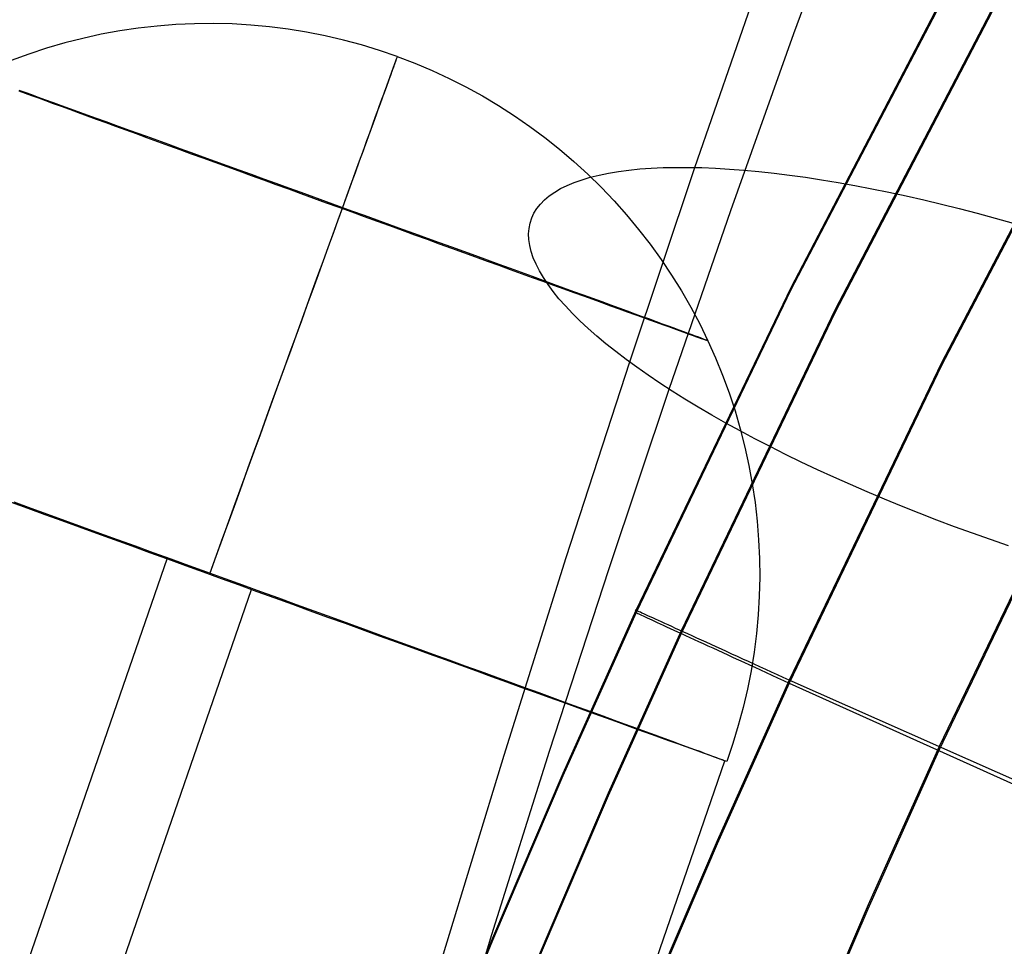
# Model space of a CAD drawing. Header units: millimetres. Extents: x 119 to 175.9, y -203.1 to -153.8.
# Tile 75 of 256: x 127.9 to 129.7, y -172.6 to -171. Entities that reach past the tile are written whole.
import ezdxf

# ---------------------------------------------------------------- set-up
doc = ezdxf.new("R2010")
doc.units = ezdxf.units.MM
doc.header["$MEASUREMENT"] = 0
doc.layers.add('Layer 01', color=5, linetype='Continuous', true_color=0x0000ff)

msp = doc.modelspace()

# ---------------------------------------------------------------- linework, layer by layer
at = {"layer": 'Layer 01'}
for p, q in [((129.3336, -171.0021, 29.5779), (129.4488, -170.6887, 29.4625)), ((129.6243, -170.8895, 34.8853), (129.3279, -171.4568, 34.886)), ((129.1566, -171.2419, 31.122), (129.2756, -170.8976, 31.0115)), ((129.6244, -170.8935, 31.6892), (129.328, -171.4607, 31.6899)), ((129.7022, -170.9316, 35.1489), (129.4072, -171.4961, 35.1496)), ((129.7022, -170.9362, 31.4257), (129.4073, -171.5008, 31.4264)), ((128.1612, -170.9928, 33.775), (128.128, -170.9977, 33.7751)), ((128.1946, -170.989, 33.775), (128.1612, -170.9928, 33.775)), ((128.2281, -170.9864, 33.775), (128.1946, -170.989, 33.775)), ((128.2616, -170.9849, 33.775), (128.2281, -170.9864, 33.775)), ((128.2952, -170.9846, 33.775), (128.2616, -170.9849, 33.775)), ((128.3288, -170.9853, 33.775), (128.2952, -170.9846, 33.775)), ((128.3623, -170.9873, 33.775), (128.3288, -170.9853, 33.775)), ((128.3958, -170.9904, 33.7749), (128.3623, -170.9873, 33.775)), ((128.4291, -170.9946, 33.7749), (128.3958, -170.9904, 33.7749)), ((128.4622, -171, 33.7749), (128.4291, -170.9946, 33.7749)), ((128.0621, -171.011, 33.7751), (128.0296, -171.0193, 33.7751)), ((128.0949, -171.0038, 33.7751), (128.0621, -171.011, 33.7751)), ((128.128, -170.9977, 33.7751), (128.0949, -171.0038, 33.7751)), ((128.4952, -171.0065, 33.7749), (128.4622, -171, 33.7749)), ((128.5279, -171.0141, 33.7749), (128.4952, -171.0065, 33.7749)), ((129.2208, -171.3187, 29.6868), (129.3336, -171.0021, 29.5779)), ((127.9973, -171.0287, 33.7752), (127.9654, -171.0392, 33.7752)), ((128.0296, -171.0193, 33.7751), (127.9973, -171.0287, 33.7752)), ((128.5603, -171.0228, 33.7749), (128.5279, -171.0141, 33.7749)), ((128.5925, -171.0326, 33.7749), (128.5603, -171.0228, 33.7749)), ((127.9654, -171.0392, 33.7752), (127.9339, -171.0507, 33.7752)), ((128.6242, -171.0435, 33.7749), (128.5925, -171.0326, 33.7749)), ((128.6224, -171.0485, 33.6743), (128.621, -171.0523, 33.641)), ((128.6225, -171.0483, 33.8755), (128.6211, -171.052, 33.9089)), ((128.6234, -171.0458, 33.7078), (128.6224, -171.0485, 33.6743)), ((128.6235, -171.0456, 33.842), (128.6225, -171.0483, 33.8755)), ((128.624, -171.0441, 33.7413), (128.6234, -171.0458, 33.7078)), ((128.624, -171.044, 33.8085), (128.6235, -171.0456, 33.842)), ((128.6242, -171.0435, 33.7749), (128.624, -171.0441, 33.7413)), ((128.6242, -171.0435, 33.7749), (128.624, -171.044, 33.8085)), ((128.6242, -171.0435, 33.7749), (128.6556, -171.0555, 33.7749)), ((129.8889, -171.0331, 35.2547), (129.5974, -171.5911, 35.2554)), ((129.8889, -171.0381, 31.3205), (129.5974, -171.5962, 31.3213)), ((128.6171, -171.0631, 33.5748), (128.6146, -171.0701, 33.542)), ((128.6173, -171.0627, 33.9751), (128.6148, -171.0696, 34.0078)), ((128.6193, -171.0572, 33.6078), (128.6171, -171.0631, 33.5748)), ((128.6194, -171.0568, 33.9421), (128.6173, -171.0627, 33.9751)), ((128.621, -171.0523, 33.641), (128.6193, -171.0572, 33.6078)), ((128.6211, -171.052, 33.9089), (128.6194, -171.0568, 33.9421)), ((128.6556, -171.0555, 33.7749), (128.6865, -171.0686, 33.7749)), ((128.6117, -171.0781, 33.5096), (128.6084, -171.0872, 33.4774)), ((128.6119, -171.0775, 34.0403), (128.6086, -171.0865, 34.0725)), ((128.6146, -171.0701, 33.542), (128.6117, -171.0781, 33.5096)), ((128.6148, -171.0696, 34.0078), (128.6119, -171.0775, 34.0403)), ((128.6865, -171.0686, 33.7749), (128.717, -171.0827, 33.7749)), ((128.717, -171.0827, 33.7749), (128.747, -171.0978, 33.7749)), ((128.6047, -171.0973, 33.4456), (128.6007, -171.1084, 33.4141)), ((128.605, -171.0966, 34.1044), (128.601, -171.1076, 34.1359)), ((128.6084, -171.0872, 33.4774), (128.6047, -171.0973, 33.4456)), ((128.6086, -171.0865, 34.0725), (128.605, -171.0966, 34.1044)), ((128.747, -171.0978, 33.7749), (128.7764, -171.114, 33.7749)), ((127.9477, -171.1049, 33.4504), (127.9586, -171.1089, 33.4292)), ((127.9589, -171.1081, 34.1213), (127.9479, -171.1042, 34.1001)), ((127.9586, -171.1089, 33.4292), (127.9702, -171.1132, 33.4085)), ((127.9705, -171.1123, 34.142), (127.9589, -171.1081, 34.1213)), ((127.9702, -171.1132, 33.4085), (127.9825, -171.1176, 33.3882)), ((127.9828, -171.1168, 34.1623), (127.9705, -171.1123, 34.142)), ((127.9825, -171.1176, 33.3882), (127.9955, -171.1224, 33.3684)), ((127.9958, -171.1214, 34.1821), (127.9828, -171.1168, 34.1623)), ((128.6007, -171.1084, 33.4141), (128.5963, -171.1205, 33.3831)), ((128.601, -171.1076, 34.1359), (128.5966, -171.1196, 34.1669)), ((128.7764, -171.114, 33.7749), (128.8053, -171.1312, 33.7749)), ((127.9955, -171.1224, 33.3684), (128.0091, -171.1273, 33.349)), ((128.0094, -171.1264, 34.2015), (127.9958, -171.1214, 34.1821)), ((128.0091, -171.1273, 33.349), (128.0233, -171.1325, 33.3302)), ((128.0236, -171.1315, 34.2203), (128.0094, -171.1264, 34.2015)), ((128.0233, -171.1325, 33.3302), (128.0381, -171.1379, 33.3119)), ((128.0385, -171.1369, 34.2386), (128.0236, -171.1315, 34.2203)), ((128.5915, -171.1336, 33.3526), (128.5864, -171.1477, 33.3225)), ((128.5919, -171.1327, 34.1975), (128.5868, -171.1467, 34.2276)), ((128.5963, -171.1205, 33.3831), (128.5915, -171.1336, 33.3526)), ((128.5966, -171.1196, 34.1669), (128.5919, -171.1327, 34.1975)), ((128.8053, -171.1312, 33.7749), (128.8336, -171.1493, 33.7749)), ((128.0381, -171.1379, 33.3119), (128.0535, -171.1435, 33.2942)), ((128.0539, -171.1424, 34.2563), (128.0385, -171.1369, 34.2386)), ((128.0535, -171.1435, 33.2942), (128.0695, -171.1493, 33.2771)), ((128.0699, -171.1482, 34.2734), (128.0539, -171.1424, 34.2563)), ((128.0695, -171.1493, 33.2771), (128.086, -171.1554, 33.2605)), ((128.0864, -171.1542, 34.29), (128.0699, -171.1482, 34.2734)), ((128.1035, -171.1604, 34.3059), (128.0864, -171.1542, 34.29)), ((128.5864, -171.1477, 33.3225), (128.5809, -171.1628, 33.293)), ((128.5868, -171.1467, 34.2276), (128.5813, -171.1617, 34.2572)), ((128.8336, -171.1493, 33.7749), (128.8612, -171.1684, 33.775)), ((128.086, -171.1554, 33.2605), (128.103, -171.1616, 33.2446)), ((128.103, -171.1616, 33.2446), (128.1206, -171.168, 33.2293)), ((128.121, -171.1667, 34.3212), (128.1035, -171.1604, 34.3059)), ((128.1206, -171.168, 33.2293), (128.1386, -171.1745, 33.2147)), ((128.1391, -171.1733, 34.3358), (128.121, -171.1667, 34.3212)), ((128.5809, -171.1628, 33.293), (128.5752, -171.1787, 33.264)), ((128.5813, -171.1617, 34.2572), (128.5756, -171.1776, 34.2862)), ((128.8612, -171.1684, 33.775), (128.8882, -171.1884, 33.775)), ((128.1386, -171.1745, 33.2147), (128.1572, -171.1813, 33.2007)), ((128.1576, -171.18, 34.3498), (128.1391, -171.1733, 34.3358)), ((128.1572, -171.1813, 33.2007), (128.1761, -171.1882, 33.1875)), ((128.1766, -171.1868, 34.363), (128.1576, -171.18, 34.3498)), ((128.1761, -171.1882, 33.1875), (128.1955, -171.1952, 33.1749)), ((128.196, -171.1939, 34.3756), (128.1766, -171.1868, 34.363)), ((128.5752, -171.1787, 33.264), (128.569, -171.1956, 33.2356)), ((128.5756, -171.1776, 34.2862), (128.5695, -171.1944, 34.3146)), ((128.8882, -171.1884, 33.775), (128.9145, -171.2093, 33.775)), ((128.1955, -171.1952, 33.1749), (128.2153, -171.2024, 33.1631)), ((128.2158, -171.201, 34.3874), (128.196, -171.1939, 34.3756)), ((128.2153, -171.2024, 33.1631), (128.2354, -171.2097, 33.152)), ((128.2359, -171.2083, 34.3985), (128.2158, -171.201, 34.3874)), ((128.569, -171.1956, 33.2356), (128.5626, -171.2134, 33.2079)), ((128.5695, -171.1944, 34.3146), (128.563, -171.2121, 34.3424)), ((128.2354, -171.2097, 33.152), (128.2559, -171.2172, 33.1417)), ((128.2565, -171.2158, 34.4089), (128.2359, -171.2083, 34.3985)), ((128.2559, -171.2172, 33.1417), (128.2768, -171.2248, 33.1321)), ((128.2773, -171.2233, 34.4184), (128.2565, -171.2158, 34.4089)), ((128.2984, -171.231, 34.4272), (128.2773, -171.2233, 34.4184)), ((128.5626, -171.2134, 33.2079), (128.5558, -171.2321, 33.1808)), ((128.563, -171.2121, 34.3424), (128.5563, -171.2308, 34.3695)), ((128.9145, -171.2093, 33.775), (128.94, -171.2311, 33.775)), ((128.2768, -171.2248, 33.1321), (128.2979, -171.2324, 33.1233)), ((128.2979, -171.2324, 33.1233), (128.3193, -171.2402, 33.1153)), ((128.3198, -171.2387, 34.4353), (128.2984, -171.231, 34.4272)), ((128.3193, -171.2402, 33.1153), (128.341, -171.2481, 33.108)), ((128.3415, -171.2466, 34.4425), (128.3198, -171.2387, 34.4353)), ((128.5558, -171.2321, 33.1808), (128.5487, -171.2516, 33.1544)), ((128.5563, -171.2308, 34.3695), (128.5492, -171.2502, 34.3959)), ((128.94, -171.2311, 33.775), (128.9648, -171.2538, 33.775)), ((129.0402, -171.5892, 31.2254), (129.1566, -171.2419, 31.122)), ((129.0784, -171.2432, 31.0317), (129.0997, -171.2422, 31.0584)), ((129.0997, -171.2422, 31.0584), (129.1219, -171.2417, 31.0843)), ((129.1219, -171.2417, 31.0843), (129.1448, -171.2417, 31.1096)), ((129.1448, -171.2417, 31.1096), (129.1686, -171.2422, 31.1341)), ((129.1686, -171.2422, 31.1341), (129.1931, -171.2432, 31.1579)), ((128.341, -171.2481, 33.108), (128.3628, -171.256, 33.1016)), ((128.3634, -171.2545, 34.4489), (128.3415, -171.2466, 34.4425)), ((128.3628, -171.256, 33.1016), (128.3849, -171.2641, 33.096)), ((128.3855, -171.2625, 34.4545), (128.3634, -171.2545, 34.4489)), ((128.5487, -171.2516, 33.1544), (128.5413, -171.272, 33.1287)), ((128.5492, -171.2502, 34.3959), (128.5418, -171.2705, 34.4217)), ((128.9546, -171.2637, 30.8289), (128.9694, -171.2594, 30.8594)), ((128.9648, -171.2538, 33.775), (128.9888, -171.2773, 33.775)), ((128.9694, -171.2594, 30.8594), (128.9852, -171.2554, 30.8894)), ((128.9852, -171.2554, 30.8894), (129.002, -171.252, 30.919)), ((129.002, -171.252, 30.919), (129.0197, -171.2491, 30.948)), ((129.0197, -171.2491, 30.948), (129.0384, -171.2466, 30.9765)), ((129.0384, -171.2466, 30.9765), (129.0579, -171.2446, 31.0044)), ((129.0579, -171.2446, 31.0044), (129.0784, -171.2432, 31.0317)), ((129.1931, -171.2432, 31.1579), (129.2183, -171.2447, 31.1808)), ((129.2183, -171.2447, 31.1808), (129.2442, -171.2466, 31.203)), ((129.2442, -171.2466, 31.203), (129.2708, -171.2491, 31.2243)), ((129.2708, -171.2491, 31.2243), (129.298, -171.2521, 31.2447)), ((129.298, -171.2521, 31.2447), (129.3258, -171.2555, 31.2642)), ((129.3258, -171.2555, 31.2642), (129.3542, -171.2594, 31.2827)), ((129.3542, -171.2594, 31.2827), (129.3831, -171.2638, 31.3004)), ((128.3849, -171.2641, 33.096), (128.4071, -171.2721, 33.0912)), ((128.4077, -171.2706, 34.4593), (128.3855, -171.2625, 34.4545)), ((128.4071, -171.2721, 33.0912), (128.4295, -171.2803, 33.0873)), ((128.4301, -171.2787, 34.4633), (128.4077, -171.2706, 34.4593)), ((128.5413, -171.272, 33.1287), (128.5336, -171.2932, 33.1038)), ((128.5418, -171.2705, 34.4217), (128.5342, -171.2917, 34.4466)), ((128.9164, -171.2797, 30.7353), (128.9281, -171.2739, 30.7669)), ((128.9281, -171.2739, 30.7669), (128.9408, -171.2686, 30.7981)), ((128.9408, -171.2686, 30.7981), (128.9546, -171.2637, 30.8289)), ((128.9888, -171.2773, 33.775), (129.012, -171.3016, 33.775)), ((129.3831, -171.2638, 31.3004), (129.4125, -171.2687, 31.317)), ((129.4125, -171.2687, 31.317), (129.4424, -171.274, 31.3327)), ((129.4424, -171.274, 31.3327), (129.4727, -171.2798, 31.3474)), ((128.4295, -171.2803, 33.0873), (128.452, -171.2884, 33.0841)), ((128.4526, -171.2869, 34.4664), (128.4301, -171.2787, 34.4633)), ((128.452, -171.2884, 33.0841), (128.4746, -171.2966, 33.0818)), ((128.4752, -171.2951, 34.4687), (128.4526, -171.2869, 34.4664)), ((128.4979, -171.3033, 34.4702), (128.4752, -171.2951, 34.4687)), ((128.5336, -171.2932, 33.1038), (128.5256, -171.3152, 33.0797)), ((128.5342, -171.2917, 34.4466), (128.5262, -171.3136, 34.4708)), ((128.8876, -171.2996, 30.6391), (128.8961, -171.2925, 30.6714)), ((128.8961, -171.2925, 30.6714), (128.9057, -171.2859, 30.7035)), ((128.9057, -171.2859, 30.7035), (128.9164, -171.2797, 30.7353)), ((129.4727, -171.2798, 31.3474), (129.5034, -171.286, 31.361)), ((129.5034, -171.286, 31.361), (129.5344, -171.2926, 31.3736)), ((129.5344, -171.2926, 31.3736), (129.5657, -171.2997, 31.3851)), ((128.4746, -171.2966, 33.0818), (128.4973, -171.3049, 33.0804)), ((128.4973, -171.3049, 33.0804), (128.52, -171.3131, 33.0797)), ((128.5205, -171.3115, 34.4708), (128.4979, -171.3033, 34.4702)), ((128.5432, -171.3198, 34.4706), (128.5205, -171.3115, 34.4708)), ((128.8739, -171.3151, 30.574), (128.8802, -171.3072, 30.6066)), ((128.8802, -171.3072, 30.6066), (128.8876, -171.2996, 30.6391)), ((129.012, -171.3016, 33.775), (129.0343, -171.3267, 33.7751)), ((129.5657, -171.2997, 31.3851), (129.5974, -171.3073, 31.3956)), ((129.5974, -171.3073, 31.3956), (129.6292, -171.3152, 31.405)), ((128.5256, -171.3152, 33.0797), (128.5174, -171.3379, 33.0564)), ((128.5262, -171.3136, 34.4708), (128.518, -171.3363, 34.4942)), ((128.52, -171.3131, 33.0797), (128.5427, -171.3213, 33.0799)), ((128.5427, -171.3213, 33.0799), (128.5653, -171.3296, 33.081)), ((128.5659, -171.328, 34.4695), (128.5432, -171.3198, 34.4706)), ((128.5653, -171.3296, 33.081), (128.588, -171.3378, 33.0829)), ((128.5885, -171.3362, 34.4676), (128.5659, -171.328, 34.4695)), ((128.8646, -171.3322, 30.5086), (128.8687, -171.3234, 30.5413)), ((128.8687, -171.3234, 30.5413), (128.8739, -171.3151, 30.574)), ((129.0343, -171.3267, 33.7751), (129.0558, -171.3525, 33.7751)), ((129.1103, -171.6382, 29.7893), (129.2208, -171.3187, 29.6868)), ((129.6292, -171.3152, 31.405), (129.6613, -171.3236, 31.4133)), ((129.6613, -171.3236, 31.4133), (129.6935, -171.3323, 31.4205)), ((128.5174, -171.3379, 33.0564), (128.5089, -171.3613, 33.0339)), ((128.518, -171.3363, 34.4942), (128.5095, -171.3597, 34.5167)), ((128.588, -171.3378, 33.0829), (128.6105, -171.3459, 33.0856)), ((128.6111, -171.3444, 34.4649), (128.5885, -171.3362, 34.4676)), ((128.6105, -171.3459, 33.0856), (128.633, -171.3541, 33.0891)), ((128.6335, -171.3525, 34.4614), (128.6111, -171.3444, 34.4649)), ((128.8598, -171.3508, 30.443), (128.8616, -171.3413, 30.4758)), ((128.8616, -171.3413, 30.4758), (128.8646, -171.3322, 30.5086)), ((129.6935, -171.3323, 31.4205), (129.7258, -171.3414, 31.4265)), ((128.5089, -171.3613, 33.0339), (128.5001, -171.3855, 33.0123)), ((128.5095, -171.3597, 34.5167), (128.5007, -171.3838, 34.5384)), ((128.633, -171.3541, 33.0891), (128.6553, -171.3622, 33.0935)), ((128.6558, -171.3606, 34.457), (128.6335, -171.3525, 34.4614)), ((128.6553, -171.3622, 33.0935), (128.6775, -171.3702, 33.0987)), ((128.678, -171.3687, 34.4518), (128.6558, -171.3606, 34.457)), ((128.8591, -171.3607, 30.4104), (128.8598, -171.3508, 30.443)), ((128.8595, -171.3709, 30.3778), (128.8591, -171.3607, 30.4104)), ((129.0558, -171.3525, 33.7751), (129.0764, -171.3791, 33.7751)), ((128.6775, -171.3702, 33.0987), (128.6994, -171.3782, 33.1047)), ((128.7, -171.3767, 34.4458), (128.678, -171.3687, 34.4518)), ((128.6994, -171.3782, 33.1047), (128.7212, -171.3861, 33.1115)), ((128.7218, -171.3846, 34.439), (128.7, -171.3767, 34.4458)), ((128.8611, -171.3814, 30.3454), (128.8595, -171.3709, 30.3778)), ((128.8637, -171.3923, 30.3131), (128.8611, -171.3814, 30.3454)), ((129.0764, -171.3791, 33.7751), (129.096, -171.4063, 33.7751)), ((128.5001, -171.3855, 33.0123), (128.4911, -171.4104, 32.9916)), ((128.5007, -171.3838, 34.5384), (128.4917, -171.4086, 34.5592)), ((128.7212, -171.3861, 33.1115), (128.7427, -171.3939, 33.1192)), ((128.7433, -171.3924, 34.4313), (128.7218, -171.3846, 34.439)), ((128.7427, -171.3939, 33.1192), (128.764, -171.4016, 33.1276)), ((128.7646, -171.4001, 34.4229), (128.7433, -171.3924, 34.4313)), ((128.7855, -171.4078, 34.4137), (128.7646, -171.4001, 34.4229)), ((128.8675, -171.4035, 30.2811), (128.8637, -171.3923, 30.3131)), ((128.4911, -171.4104, 32.9916), (128.4818, -171.4359, 32.9718)), ((128.4917, -171.4086, 34.5592), (128.4825, -171.434, 34.579)), ((128.764, -171.4016, 33.1276), (128.785, -171.4092, 33.1368)), ((128.785, -171.4092, 33.1368), (128.8057, -171.4167, 33.1467)), ((128.8062, -171.4153, 34.4038), (128.7855, -171.4078, 34.4137)), ((128.8057, -171.4167, 33.1467), (128.826, -171.4241, 33.1574)), ((128.8265, -171.4227, 34.3931), (128.8062, -171.4153, 34.4038)), ((128.8724, -171.415, 30.2493), (128.8675, -171.4035, 30.2811)), ((128.8784, -171.4268, 30.2178), (128.8724, -171.415, 30.2493)), ((129.096, -171.4063, 33.7751), (129.1147, -171.4342, 33.7752)), ((128.4818, -171.4359, 32.9718), (128.4723, -171.462, 32.9529)), ((128.4825, -171.434, 34.579), (128.473, -171.4601, 34.598)), ((128.826, -171.4241, 33.1574), (128.846, -171.4313, 33.1689)), ((128.8465, -171.4299, 34.3816), (128.8265, -171.4227, 34.3931)), ((128.846, -171.4313, 33.1689), (128.8656, -171.4384, 33.1811)), ((128.8661, -171.4371, 34.3694), (128.8465, -171.4299, 34.3816)), ((128.8855, -171.4388, 30.1867), (128.8784, -171.4268, 30.2178)), ((129.1147, -171.4342, 33.7752), (129.1325, -171.4627, 33.7752)), ((128.8656, -171.4384, 33.1811), (128.8848, -171.4454, 33.194)), ((128.8853, -171.444, 34.3565), (128.8661, -171.4371, 34.3694)), ((128.8848, -171.4454, 33.194), (128.9035, -171.4521, 33.2076)), ((128.904, -171.4509, 34.3429), (128.8853, -171.444, 34.3565)), ((128.8938, -171.4512, 30.1559), (128.8855, -171.4388, 30.1867)), ((128.9031, -171.4637, 30.1255), (128.8938, -171.4512, 30.1559)), ((128.9035, -171.4521, 33.2076), (128.9218, -171.4588, 33.2219)), ((128.9223, -171.4575, 34.3286), (128.904, -171.4509, 34.3429)), ((128.4723, -171.462, 32.9529), (128.4627, -171.4887, 32.935)), ((128.473, -171.4601, 34.598), (128.4633, -171.4868, 34.6159)), ((128.9134, -171.4765, 30.0956), (128.9031, -171.4637, 30.1255)), ((128.9218, -171.4588, 33.2219), (128.9397, -171.4652, 33.2369)), ((128.9401, -171.464, 34.3136), (128.9223, -171.4575, 34.3286)), ((128.9397, -171.4652, 33.2369), (128.957, -171.4715, 33.2525)), ((128.9574, -171.4703, 34.298), (128.9401, -171.464, 34.3136)), ((128.9742, -171.4764, 34.2818), (128.9574, -171.4703, 34.298)), ((129.3279, -171.4568, 34.886), (129.0511, -172.0338, 34.8867)), ((129.328, -171.4607, 31.6899), (129.0512, -172.0377, 31.6906)), ((129.1325, -171.4627, 33.7752), (129.1492, -171.4918, 33.7752)), ((128.4627, -171.4887, 32.935), (128.4528, -171.516, 32.9181)), ((128.4633, -171.4868, 34.6159), (128.4535, -171.514, 34.6329)), ((128.9249, -171.4895, 30.0662), (128.9134, -171.4765, 30.0956)), ((128.957, -171.4715, 33.2525), (128.9738, -171.4776, 33.2687)), ((128.9738, -171.4776, 33.2687), (128.9901, -171.4834, 33.2856)), ((128.9905, -171.4823, 34.2649), (128.9742, -171.4764, 34.2818)), ((128.9901, -171.4834, 33.2856), (129.0058, -171.4891, 33.303)), ((129.0061, -171.488, 34.2475), (128.9905, -171.4823, 34.2649)), ((129.0213, -171.4935, 34.2295), (129.0061, -171.488, 34.2475)), ((128.9373, -171.5027, 30.0373), (128.9249, -171.4895, 30.0662)), ((128.9509, -171.5161, 30.0089), (128.9373, -171.5027, 30.0373)), ((129.0058, -171.4891, 33.303), (129.0209, -171.4946, 33.321)), ((129.0209, -171.4946, 33.321), (129.0354, -171.4998, 33.3396)), ((129.0358, -171.4988, 34.2109), (129.0213, -171.4935, 34.2295)), ((129.0354, -171.4998, 33.3396), (129.0493, -171.5049, 33.3587)), ((129.0497, -171.5039, 34.1919), (129.0358, -171.4988, 34.2109)), ((129.0493, -171.5049, 33.3587), (129.0626, -171.5096, 33.3782)), ((129.0629, -171.5087, 34.1723), (129.0497, -171.5039, 34.1919)), ((129.4072, -171.4961, 35.1496), (129.1317, -172.0703, 35.1503)), ((129.4073, -171.5008, 31.4264), (129.1318, -172.075, 31.4271)), ((129.1492, -171.4918, 33.7752), (129.165, -171.5215, 33.7752)), ((128.4528, -171.516, 32.9181), (128.4427, -171.5438, 32.9022)), ((128.4535, -171.514, 34.6329), (128.4434, -171.5418, 34.6489)), ((128.9654, -171.5296, 29.9811), (128.9509, -171.5161, 30.0089)), ((129.0626, -171.5096, 33.3782), (129.0752, -171.5142, 33.3983)), ((129.0756, -171.5134, 34.1522), (129.0629, -171.5087, 34.1723)), ((129.0752, -171.5142, 33.3983), (129.0872, -171.5185, 33.4188)), ((129.0875, -171.5177, 34.1317), (129.0756, -171.5134, 34.1522)), ((129.0872, -171.5185, 33.4188), (129.0985, -171.5226, 33.4398)), ((129.0988, -171.5218, 34.1108), (129.0875, -171.5177, 34.1317)), ((129.0985, -171.5226, 33.4398), (129.1091, -171.5264, 33.4611)), ((129.1094, -171.5257, 34.0894), (129.0988, -171.5218, 34.1108)), ((129.165, -171.5215, 33.7752), (129.1798, -171.5517, 33.7753)), ((128.9809, -171.5433, 29.954), (128.9654, -171.5296, 29.9811)), ((129.1091, -171.5264, 33.4611), (129.119, -171.53, 33.4828)), ((129.1193, -171.5293, 34.0677), (129.1094, -171.5257, 34.0894)), ((129.119, -171.53, 33.4828), (129.1282, -171.5333, 33.5049)), ((129.1285, -171.5327, 34.0456), (129.1193, -171.5293, 34.0677)), ((129.1282, -171.5333, 33.5049), (129.1367, -171.5363, 33.5273)), ((129.1369, -171.5358, 34.0232), (129.1285, -171.5327, 34.0456)), ((129.1367, -171.5363, 33.5273), (129.1444, -171.5391, 33.55)), ((129.1446, -171.5386, 34.0005), (129.1369, -171.5358, 34.0232)), ((129.1444, -171.5391, 33.55), (129.1514, -171.5416, 33.573)), ((129.1516, -171.5412, 33.9775), (129.1446, -171.5386, 34.0005)), ((129.1514, -171.5416, 33.573), (129.1576, -171.5439, 33.5962)), ((129.1578, -171.5435, 33.9543), (129.1516, -171.5412, 33.9775)), ((128.4427, -171.5438, 32.9022), (128.4324, -171.5721, 32.8873)), ((128.4434, -171.5418, 34.6489), (128.4331, -171.5701, 34.6639)), ((128.9974, -171.5571, 29.9275), (128.9809, -171.5433, 29.954)), ((129.0149, -171.571, 29.9017), (128.9974, -171.5571, 29.9275)), ((129.1576, -171.5439, 33.5962), (129.1631, -171.5458, 33.6196)), ((129.1632, -171.5455, 33.9309), (129.1578, -171.5435, 33.9543)), ((129.1631, -171.5458, 33.6196), (129.1678, -171.5475, 33.6433)), ((129.1679, -171.5472, 33.9073), (129.1632, -171.5455, 33.9309)), ((129.1678, -171.5475, 33.6433), (129.1717, -171.5489, 33.667)), ((129.1718, -171.5486, 33.8835), (129.1679, -171.5472, 33.9073)), ((129.1717, -171.5489, 33.667), (129.1749, -171.55, 33.691)), ((129.175, -171.5498, 33.8596), (129.1718, -171.5486, 33.8835)), ((129.1749, -171.55, 33.691), (129.1773, -171.5508, 33.715)), ((129.1773, -171.5507, 33.8355), (129.175, -171.5498, 33.8596)), ((129.1789, -171.5513, 33.8115), (129.1773, -171.5507, 33.8355)), ((129.1773, -171.5508, 33.715), (129.1788, -171.5514, 33.7391)), ((129.1788, -171.5514, 33.7391), (129.1796, -171.5516, 33.7632)), ((129.1797, -171.5516, 33.7873), (129.1789, -171.5513, 33.8115)), ((129.1796, -171.5516, 33.7632), (129.1797, -171.5516, 33.7873)), ((129.1798, -171.5517, 33.7753), (129.1935, -171.5823, 33.7753)), ((128.4324, -171.5721, 32.8873), (128.422, -171.6008, 32.8734)), ((128.4331, -171.5701, 34.6639), (128.4227, -171.5988, 34.6778)), ((129.0333, -171.5851, 29.8766), (129.0149, -171.571, 29.9017)), ((128.9264, -171.9394, 31.3218), (129.0402, -171.5892, 31.2254)), ((129.0527, -171.5992, 29.8522), (129.0333, -171.5851, 29.8766)), ((129.1935, -171.5823, 33.7753), (129.2061, -171.6134, 33.7753)), ((129.5974, -171.5911, 35.2554), (129.3251, -172.1587, 35.2562)), ((128.422, -171.6008, 32.8734), (128.4114, -171.63, 32.8606)), ((128.4227, -171.5988, 34.6778), (128.4121, -171.6279, 34.6907)), ((129.0729, -171.6133, 29.8286), (129.0527, -171.5992, 29.8522)), ((129.5974, -171.5962, 31.3213), (129.3251, -172.1638, 31.322)), ((128.4121, -171.6279, 34.6907), (128.4014, -171.6575, 34.7026)), ((129.094, -171.6276, 29.8059), (129.0729, -171.6133, 29.8286)), ((129.1159, -171.6418, 29.7839), (129.094, -171.6276, 29.8059)), ((129.2061, -171.6134, 33.7753), (129.2177, -171.645, 33.7753)), ((128.4114, -171.63, 32.8606), (128.4006, -171.6596, 32.8488)), ((129.0023, -171.9606, 29.8853), (129.1103, -171.6382, 29.7893)), ((129.1387, -171.6561, 29.7628), (129.1159, -171.6418, 29.7839)), ((129.2177, -171.645, 33.7753), (129.2282, -171.6769, 33.7754)), ((128.4006, -171.6596, 32.8488), (128.3898, -171.6895, 32.8382)), ((128.4014, -171.6575, 34.7026), (128.3905, -171.6874, 34.7133)), ((129.1622, -171.6703, 29.7426), (129.1387, -171.6561, 29.7628)), ((129.1865, -171.6846, 29.7233), (129.1622, -171.6703, 29.7426)), ((129.2282, -171.6769, 33.7754), (129.2376, -171.7091, 33.7754)), ((128.3898, -171.6895, 32.8382), (128.3788, -171.7198, 32.8286)), ((128.3905, -171.6874, 34.7133), (128.3796, -171.7176, 34.723)), ((129.2115, -171.6988, 29.705), (129.1865, -171.6846, 29.7233)), ((129.2373, -171.7129, 29.6876), (129.2115, -171.6988, 29.705)), ((128.3796, -171.7176, 34.723), (128.3685, -171.7482, 34.7315)), ((129.2637, -171.727, 29.6711), (129.2373, -171.7129, 29.6876)), ((129.2376, -171.7091, 33.7754), (129.2459, -171.7417, 33.7754)), ((128.3788, -171.7198, 32.8286), (128.3677, -171.7503, 32.8201)), ((129.2908, -171.741, 29.6557), (129.2637, -171.727, 29.6711)), ((129.8603, -171.7268, 31.3214), (129.5923, -172.2853, 31.3221)), ((129.8614, -171.719, 35.2558), (129.5933, -172.2774, 35.2565)), ((128.3677, -171.7503, 32.8201), (128.3565, -171.7812, 32.8128)), ((128.3685, -171.7482, 34.7315), (128.3573, -171.779, 34.7389)), ((129.2459, -171.7417, 33.7754), (129.253, -171.7745, 33.7755)), ((129.3184, -171.7549, 29.6413), (129.2908, -171.741, 29.6557)), ((129.3466, -171.7686, 29.6279), (129.3184, -171.7549, 29.6413)), ((129.3754, -171.7822, 29.6155), (129.3466, -171.7686, 29.6279)), ((128.3565, -171.7812, 32.8128), (128.3453, -171.8122, 32.8065)), ((128.3573, -171.779, 34.7389), (128.3461, -171.81, 34.7452)), ((129.253, -171.7745, 33.7755), (129.2591, -171.8075, 33.7755)), ((129.4047, -171.7957, 29.6042), (129.3754, -171.7822, 29.6155)), ((129.4344, -171.809, 29.594), (129.4047, -171.7957, 29.6042)), ((128.3453, -171.8122, 32.8065), (128.3339, -171.8434, 32.8014)), ((128.3461, -171.81, 34.7452), (128.3347, -171.8412, 34.7504)), ((129.2591, -171.8075, 33.7755), (129.264, -171.8407, 33.7756)), ((129.4646, -171.8221, 29.5849), (129.4344, -171.809, 29.594)), ((129.4952, -171.835, 29.5768), (129.4646, -171.8221, 29.5849)), ((127.9645, -171.8517, 32.8547), (127.9347, -171.8409, 32.8672)), ((127.9387, -171.84, 34.6864), (127.9687, -171.8509, 34.6988)), ((129.264, -171.8407, 33.7756), (129.2678, -171.8741, 33.7756)), ((129.5261, -171.8476, 29.5699), (129.4952, -171.835, 29.5768)), ((127.9947, -171.8627, 32.8433), (127.9645, -171.8517, 32.8547)), ((127.9687, -171.8509, 34.6988), (127.999, -171.8619, 34.7101)), ((128.3339, -171.8434, 32.8014), (128.3226, -171.8747, 32.7975)), ((128.3347, -171.8412, 34.7504), (128.3234, -171.8725, 34.7545)), ((129.5574, -171.8601, 29.5641), (129.5261, -171.8476, 29.5699)), ((128.0252, -171.8738, 32.8331), (127.9947, -171.8627, 32.8433)), ((127.999, -171.8619, 34.7101), (128.0297, -171.873, 34.7203)), ((128.0561, -171.885, 32.8239), (128.0252, -171.8738, 32.8331)), ((128.0297, -171.873, 34.7203), (128.0608, -171.8843, 34.7293)), ((128.3226, -171.8747, 32.7975), (128.3111, -171.9062, 32.7947)), ((128.3234, -171.8725, 34.7545), (128.3119, -171.904, 34.7574)), ((129.2678, -171.8741, 33.7756), (129.2704, -171.9076, 33.7756)), ((129.589, -171.8723, 29.5594), (129.5574, -171.8601, 29.5641)), ((129.6208, -171.8842, 29.5558), (129.589, -171.8723, 29.5594)), ((128.0873, -171.8963, 32.816), (128.0561, -171.885, 32.8239)), ((128.0608, -171.8843, 34.7293), (128.092, -171.8956, 34.7372)), ((129.6528, -171.8958, 29.5534), (129.6208, -171.8842, 29.5558)), ((128.1187, -171.9077, 32.8091), (128.0873, -171.8963, 32.816)), ((128.092, -171.8956, 34.7372), (128.1236, -171.907, 34.7439)), ((128.1502, -171.9192, 32.8035), (128.1187, -171.9077, 32.8091)), ((128.1236, -171.907, 34.7439), (128.1553, -171.9185, 34.7494)), ((128.3111, -171.9062, 32.7947), (128.2997, -171.9377, 32.793)), ((128.3119, -171.904, 34.7574), (128.3005, -171.9355, 34.7591)), ((129.2704, -171.9076, 33.7756), (129.2719, -171.9412, 33.7757)), ((129.6849, -171.9072, 29.5521), (129.6528, -171.8958, 29.5534)), ((129.7172, -171.9182, 29.552), (129.6849, -171.9072, 29.5521)), ((128.182, -171.9307, 32.799), (128.1502, -171.9192, 32.8035)), ((128.1553, -171.9185, 34.7494), (128.1872, -171.9301, 34.7538)), ((127.8452, -173.0047, 34.7578), (128.2136, -171.9397, 34.7565)), ((128.2139, -171.9423, 32.7956), (128.182, -171.9307, 32.799)), ((128.1872, -171.9301, 34.7538), (128.2192, -171.9417, 34.7569)), ((128.2459, -171.9539, 32.7935), (128.2139, -171.9423, 32.7956)), ((128.2192, -171.9417, 34.7569), (128.2513, -171.9534, 34.7589)), ((128.2997, -171.9377, 32.793), (128.2882, -171.9693, 32.7924)), ((128.3005, -171.9355, 34.7591), (128.289, -171.9671, 34.7598)), ((128.8154, -172.2924, 31.4111), (128.9264, -171.9394, 31.3218)), ((129.2719, -171.9412, 33.7757), (129.2723, -171.9747, 33.7757)), ((128.2779, -171.9656, 32.7925), (128.2459, -171.9539, 32.7935)), ((128.2513, -171.9534, 34.7589), (128.2834, -171.965, 34.7597)), ((128.8967, -172.2857, 29.9748), (129.0023, -171.9606, 29.8853)), ((128.31, -171.9772, 32.7927), (128.2779, -171.9656, 32.7925)), ((128.2834, -171.965, 34.7597), (128.3156, -171.9767, 34.7593)), ((128.342, -171.9888, 32.7941), (128.31, -171.9772, 32.7927)), ((128.3156, -171.9767, 34.7593), (128.3477, -171.9884, 34.7578)), ((129.2723, -171.9747, 33.7757), (129.2715, -172.0083, 33.7757)), ((127.9967, -173.0572, 32.7971), (128.3637, -171.9967, 32.7957)), ((128.3739, -172.0004, 32.7967), (128.342, -171.9888, 32.7941)), ((128.3477, -171.9884, 34.7578), (128.3798, -172, 34.755)), ((128.4058, -172.012, 32.8004), (128.3739, -172.0004, 32.7967)), ((128.3798, -172, 34.755), (128.4117, -172.0116, 34.7511)), ((128.4375, -172.0235, 32.8053), (128.4058, -172.012, 32.8004)), ((128.4117, -172.0116, 34.7511), (128.4435, -172.0231, 34.7459)), ((129.2715, -172.0083, 33.7757), (129.2695, -172.0419, 33.7758)), ((128.469, -172.0349, 32.8114), (128.4375, -172.0235, 32.8053)), ((128.4435, -172.0231, 34.7459), (128.4751, -172.0346, 34.7396)), ((128.4751, -172.0346, 34.7396), (128.5064, -172.046, 34.7322)), ((129.0511, -172.0338, 34.8867), (128.9202, -172.3256, 34.8871)), ((129.0498, -172.0331, 34.9337), (129.0496, -172.033, 34.922)), ((129.0496, -172.033, 34.922), (129.0497, -172.0331, 34.9102)), ((129.0497, -172.0331, 34.9102), (129.0503, -172.0333, 34.8985)), ((129.0504, -172.0334, 34.9455), (129.0498, -172.0331, 34.9337)), ((129.0503, -172.0333, 34.8985), (129.0511, -172.0338, 34.8867)), ((129.0514, -172.0338, 34.9572), (129.0504, -172.0334, 34.9455)), ((129.0511, -172.0338, 34.8867), (129.0512, -172.0377, 31.6906)), ((129.0527, -172.0344, 34.9689), (129.0514, -172.0338, 34.9572)), ((129.0545, -172.0352, 34.9805), (129.0527, -172.0344, 34.9689)), ((128.5003, -172.0463, 32.8187), (128.469, -172.0349, 32.8114)), ((128.5314, -172.0575, 32.8271), (128.5003, -172.0463, 32.8187)), ((128.5064, -172.046, 34.7322), (128.5376, -172.0573, 34.7236)), ((129.0512, -172.0377, 31.6906), (128.9203, -172.3295, 31.691)), ((129.0498, -172.0371, 31.6677), (129.0497, -172.037, 31.6562)), ((129.0497, -172.037, 31.6562), (129.0498, -172.0371, 31.6447)), ((129.0504, -172.0373, 31.6792), (129.0498, -172.0371, 31.6677)), ((129.0498, -172.0371, 31.6447), (129.0504, -172.0374, 31.6332)), ((129.0512, -172.0377, 31.6906), (129.0504, -172.0373, 31.6792)), ((129.0504, -172.0374, 31.6332), (129.0513, -172.0378, 31.6217)), ((129.0513, -172.0378, 31.6217), (129.0525, -172.0384, 31.6103)), ((129.0525, -172.0384, 31.6103), (129.0542, -172.0391, 31.5989)), ((129.0542, -172.0391, 31.5989), (129.0561, -172.0401, 31.5876)), ((129.0565, -172.0361, 34.992), (129.0545, -172.0352, 34.9805)), ((129.0561, -172.0401, 31.5876), (129.0584, -172.0411, 31.5764)), ((129.059, -172.0372, 35.0035), (129.0565, -172.0361, 34.992)), ((129.0584, -172.0411, 31.5764), (129.0611, -172.0424, 31.5653)), ((129.0618, -172.0385, 35.0148), (129.059, -172.0372, 35.0035)), ((129.0611, -172.0424, 31.5653), (129.0641, -172.0438, 31.5543)), ((129.065, -172.0399, 35.026), (129.0618, -172.0385, 35.0148)), ((129.0641, -172.0438, 31.5543), (129.0674, -172.0453, 31.5434)), ((129.0685, -172.0415, 35.0371), (129.065, -172.0399, 35.026)), ((129.0674, -172.0453, 31.5434), (129.0711, -172.047, 31.5326)), ((129.0723, -172.0433, 35.0481), (129.0685, -172.0415, 35.0371)), ((129.0711, -172.047, 31.5326), (129.0751, -172.0489, 31.522)), ((129.0766, -172.0452, 35.0589), (129.0723, -172.0433, 35.0481)), ((129.0751, -172.0489, 31.522), (129.0795, -172.0509, 31.5116)), ((129.0811, -172.0473, 35.0696), (129.0766, -172.0452, 35.0589)), ((129.0795, -172.0509, 31.5116), (129.0841, -172.053, 31.5013)), ((129.086, -172.0495, 35.08), (129.0811, -172.0473, 35.0696)), ((129.0912, -172.0519, 35.0903), (129.086, -172.0495, 35.08)), ((129.0968, -172.0544, 35.1004), (129.0912, -172.0519, 35.0903)), ((129.2695, -172.0419, 33.7758), (129.2664, -172.0753, 33.7758)), ((128.5622, -172.0687, 32.8366), (128.5314, -172.0575, 32.8271)), ((128.5376, -172.0573, 34.7236), (128.5684, -172.0685, 34.7138)), ((128.5926, -172.0797, 32.8473), (128.5622, -172.0687, 32.8366)), ((128.5684, -172.0685, 34.7138), (128.5988, -172.0796, 34.7029)), ((129.0841, -172.053, 31.5013), (129.0891, -172.0553, 31.4912)), ((129.0891, -172.0553, 31.4912), (129.0944, -172.0578, 31.4812)), ((129.0944, -172.0578, 31.4812), (129.1, -172.0604, 31.4715)), ((129.1026, -172.0571, 35.1102), (129.0968, -172.0544, 35.1004)), ((129.1, -172.0604, 31.4715), (129.1059, -172.0631, 31.462)), ((129.1088, -172.0599, 35.1198), (129.1026, -172.0571, 35.1102)), ((129.1059, -172.0631, 31.462), (129.1121, -172.0659, 31.4528)), ((129.1153, -172.0628, 35.1292), (129.1088, -172.0599, 35.1198)), ((129.1121, -172.0659, 31.4528), (129.1186, -172.0689, 31.4437)), ((129.122, -172.0659, 35.1383), (129.1153, -172.0628, 35.1292)), ((129.1186, -172.0689, 31.4437), (129.1253, -172.072, 31.435)), ((129.1291, -172.0691, 35.1472), (129.122, -172.0659, 35.1383)), ((129.1364, -172.0725, 35.1557), (129.1291, -172.0691, 35.1472)), ((128.6227, -172.0906, 32.859), (128.5926, -172.0797, 32.8473)), ((128.5988, -172.0796, 34.7029), (128.6289, -172.0905, 34.6909)), ((129.1317, -172.0703, 35.1503), (129.0014, -172.3608, 35.1507)), ((129.1318, -172.075, 31.4271), (129.0014, -172.3655, 31.4275)), ((129.1253, -172.072, 31.435), (129.1324, -172.0753, 31.4264)), ((129.1324, -172.0753, 31.4264), (129.1396, -172.0786, 31.4182)), ((129.144, -172.0759, 35.164), (129.1364, -172.0725, 35.1557)), ((129.1396, -172.0786, 31.4182), (129.1472, -172.0821, 31.4102)), ((129.1518, -172.0795, 35.172), (129.144, -172.0759, 35.164)), ((129.1472, -172.0821, 31.4102), (129.155, -172.0857, 31.4025)), ((129.1599, -172.0832, 35.1797), (129.1518, -172.0795, 35.172)), ((129.155, -172.0857, 31.4025), (129.163, -172.0893, 31.3952)), ((129.1683, -172.087, 35.1871), (129.1599, -172.0832, 35.1797)), ((129.1768, -172.0909, 35.1941), (129.1683, -172.087, 35.1871)), ((129.2664, -172.0753, 33.7758), (129.2622, -172.1086, 33.7759)), ((128.6524, -172.1014, 32.8719), (128.6227, -172.0906, 32.859)), ((128.6289, -172.0905, 34.6909), (128.6586, -172.1013, 34.6778)), ((128.6816, -172.112, 32.8859), (128.6524, -172.1014, 32.8719)), ((128.6586, -172.1013, 34.6778), (128.6878, -172.1119, 34.6635)), ((129.163, -172.0893, 31.3952), (129.1712, -172.0931, 31.3881)), ((129.1712, -172.0931, 31.3881), (129.1797, -172.097, 31.3813)), ((129.1856, -172.0949, 35.2008), (129.1768, -172.0909, 35.1941)), ((129.1797, -172.097, 31.3813), (129.1883, -172.101, 31.3749)), ((129.1946, -172.099, 35.2072), (129.1856, -172.0949, 35.2008)), ((129.1883, -172.101, 31.3749), (129.1972, -172.1051, 31.3688)), ((129.2038, -172.1032, 35.2132), (129.1946, -172.099, 35.2072)), ((129.1972, -172.1051, 31.3688), (129.2062, -172.1092, 31.363)), ((129.2132, -172.1075, 35.2189), (129.2038, -172.1032, 35.2132)), ((128.7104, -172.1224, 32.9009), (128.6816, -172.112, 32.8859)), ((128.6878, -172.1119, 34.6635), (128.7166, -172.1224, 34.6483)), ((128.7386, -172.1326, 32.917), (128.7104, -172.1224, 32.9009)), ((128.7166, -172.1224, 34.6483), (128.7448, -172.1327, 34.6319)), ((129.2062, -172.1092, 31.363), (129.2154, -172.1135, 31.3576)), ((129.2227, -172.1119, 35.2242), (129.2132, -172.1075, 35.2189)), ((129.2154, -172.1135, 31.3576), (129.2248, -172.1178, 31.3525)), ((129.2324, -172.1163, 35.2292), (129.2227, -172.1119, 35.2242)), ((129.2248, -172.1178, 31.3525), (129.2343, -172.1221, 31.3477)), ((129.2423, -172.1208, 35.2337), (129.2324, -172.1163, 35.2292)), ((129.2343, -172.1221, 31.3477), (129.244, -172.1266, 31.3434)), ((129.2523, -172.1254, 35.2379), (129.2423, -172.1208, 35.2337)), ((129.2622, -172.1086, 33.7759), (129.2569, -172.1418, 33.7759)), ((128.7664, -172.1426, 32.9341), (128.7386, -172.1326, 32.917)), ((128.7448, -172.1327, 34.6319), (128.7725, -172.1427, 34.6145)), ((129.244, -172.1266, 31.3434), (129.2538, -172.1311, 31.3394)), ((129.2624, -172.13, 35.2417), (129.2523, -172.1254, 35.2379)), ((129.2538, -172.1311, 31.3394), (129.2637, -172.1356, 31.3358)), ((129.2726, -172.1347, 35.2451), (129.2624, -172.13, 35.2417)), ((129.2637, -172.1356, 31.3358), (129.2737, -172.1402, 31.3325)), ((129.283, -172.1394, 35.2481), (129.2726, -172.1347, 35.2451)), ((129.2737, -172.1402, 31.3325), (129.2839, -172.1449, 31.3296)), ((129.2934, -172.1442, 35.2507), (129.283, -172.1394, 35.2481)), ((128.7935, -172.1525, 32.9522), (128.7664, -172.1426, 32.9341)), ((128.7725, -172.1427, 34.6145), (128.7996, -172.1526, 34.5961)), ((128.82, -172.1621, 32.9714), (128.7935, -172.1525, 32.9522)), ((128.7996, -172.1526, 34.5961), (128.8261, -172.1622, 34.5768)), ((129.2569, -172.1418, 33.7759), (129.2504, -172.1747, 33.7759)), ((129.2839, -172.1449, 31.3296), (129.2941, -172.1496, 31.3271)), ((129.3039, -172.149, 35.2529), (129.2934, -172.1442, 35.2507)), ((129.2941, -172.1496, 31.3271), (129.3044, -172.1543, 31.325)), ((129.3145, -172.1539, 35.2548), (129.3039, -172.149, 35.2529)), ((129.3044, -172.1543, 31.325), (129.3147, -172.159, 31.3233)), ((129.3251, -172.1587, 35.2562), (129.3145, -172.1539, 35.2548)), ((128.8459, -172.1715, 32.9915), (128.82, -172.1621, 32.9714)), ((128.8261, -172.1622, 34.5768), (128.8519, -172.1716, 34.5564)), ((128.8712, -172.1806, 33.0125), (128.8459, -172.1715, 32.9915)), ((128.8519, -172.1716, 34.5564), (128.8771, -172.1808, 34.5351)), ((129.3251, -172.1587, 35.2562), (129.1962, -172.4459, 35.2565)), ((129.3251, -172.1638, 31.322), (129.1962, -172.451, 31.3224)), ((129.2504, -172.1747, 33.7759), (129.2428, -172.2074, 33.776)), ((129.3147, -172.159, 31.3233), (129.3251, -172.1638, 31.322)), ((129.8616, -172.3962, 35.2565), (129.3251, -172.1587, 35.2562)), ((129.3251, -172.1638, 31.322), (129.8604, -172.405, 31.3223)), ((128.8957, -172.1895, 33.0344), (128.8712, -172.1806, 33.0125)), ((128.8771, -172.1808, 34.5351), (128.9015, -172.1897, 34.5129)), ((128.9195, -172.1981, 33.0573), (128.8957, -172.1895, 33.0344)), ((128.9015, -172.1897, 34.5129), (128.9252, -172.1983, 34.4898)), ((128.9426, -172.2064, 33.081), (128.9195, -172.1981, 33.0573)), ((128.9252, -172.1983, 34.4898), (128.9482, -172.2067, 34.4658)), ((128.9648, -172.2145, 33.1055), (128.9426, -172.2064, 33.081)), ((128.9482, -172.2067, 34.4658), (128.9703, -172.2147, 34.441)), ((129.2428, -172.2074, 33.776), (129.234, -172.2399, 33.776)), ((128.9863, -172.2222, 33.1308), (128.9648, -172.2145, 33.1055)), ((128.9703, -172.2147, 34.441), (128.9916, -172.2225, 34.4154)), ((129.0069, -172.2296, 33.1569), (128.9863, -172.2222, 33.1308)), ((128.9916, -172.2225, 34.4154), (129.0121, -172.2299, 34.3891)), ((129.0266, -172.2368, 33.1838), (129.0069, -172.2296, 33.1569)), ((129.0121, -172.2299, 34.3891), (129.0316, -172.2371, 34.362)), ((129.0455, -172.2436, 33.2114), (129.0266, -172.2368, 33.1838)), ((129.0316, -172.2371, 34.362), (129.0503, -172.2439, 34.3341)), ((129.0634, -172.2501, 33.2396), (129.0455, -172.2436, 33.2114)), ((129.0503, -172.2439, 34.3341), (129.0681, -172.2504, 34.3056)), ((129.234, -172.2399, 33.776), (129.2242, -172.272, 33.7761)), ((129.0805, -172.2562, 33.2685), (129.0634, -172.2501, 33.2396)), ((129.0681, -172.2504, 34.3056), (129.0849, -172.2565, 34.2765)), ((129.0965, -172.262, 33.298), (129.0805, -172.2562, 33.2685)), ((129.0849, -172.2565, 34.2765), (129.1008, -172.2623, 34.2468)), ((129.1116, -172.2674, 33.3281), (129.0965, -172.262, 33.298)), ((129.1008, -172.2623, 34.2468), (129.1156, -172.2678, 34.2164)), ((129.1257, -172.2725, 33.3587), (129.1116, -172.2674, 33.3281)), ((129.1156, -172.2678, 34.2164), (129.1295, -172.2728, 34.1856)), ((129.1388, -172.2772, 33.3898), (129.1257, -172.2725, 33.3587)), ((129.1295, -172.2728, 34.1856), (129.1424, -172.2775, 34.1543)), ((129.1509, -172.2816, 33.4214), (129.1388, -172.2772, 33.3898)), ((129.1424, -172.2775, 34.1543), (129.1542, -172.2819, 34.1225)), ((129.2242, -172.272, 33.7761), (129.2133, -172.3038, 33.7761)), ((129.5933, -172.2774, 35.2565), (129.4665, -172.56, 35.2569)), ((128.7071, -172.648, 31.4933), (128.8154, -172.2924, 31.4111)), ((128.7936, -172.6133, 30.0577), (128.8967, -172.2857, 29.9748)), ((129.162, -172.2856, 33.4534), (129.1509, -172.2816, 33.4214)), ((129.1542, -172.2819, 34.1225), (129.165, -172.2858, 34.0902)), ((129.172, -172.2891, 33.4858), (129.162, -172.2856, 33.4534)), ((129.165, -172.2858, 34.0902), (129.1747, -172.2894, 34.0576)), ((129.1809, -172.2923, 33.5185), (129.172, -172.2891, 33.4858)), ((129.1747, -172.2894, 34.0576), (129.1834, -172.2926, 34.0247)), ((129.1888, -172.2952, 33.5516), (129.1809, -172.2923, 33.5185)), ((129.1834, -172.2926, 34.0247), (129.1909, -172.2954, 33.9915)), ((129.1956, -172.2976, 33.5849), (129.1888, -172.2952, 33.5516)), ((129.1909, -172.2954, 33.9915), (129.1974, -172.2978, 33.958)), ((129.2013, -172.2996, 33.6185), (129.1956, -172.2976, 33.5849)), ((129.1974, -172.2978, 33.958), (129.2028, -172.2998, 33.9243)), ((129.5923, -172.2853, 31.3221), (129.4655, -172.5679, 31.3225)), ((128.8522, -173.3374, 33.8577), (129.2102, -172.3026, 33.8563)), ((129.2059, -172.3012, 33.6522), (129.2013, -172.2996, 33.6185)), ((129.2028, -172.2998, 33.9243), (129.2071, -172.3014, 33.8904)), ((129.2094, -172.3025, 33.6861), (129.2059, -172.3012, 33.6522)), ((129.2071, -172.3014, 33.8904), (129.2102, -172.3026, 33.8563)), ((129.2118, -172.3033, 33.7201), (129.2094, -172.3025, 33.6861)), ((129.2102, -172.3026, 33.8563), (129.2123, -172.3033, 33.8223)), ((129.213, -172.3037, 33.7541), (129.2118, -172.3033, 33.7201)), ((129.2123, -172.3033, 33.8223), (129.2132, -172.3037, 33.7882)), ((129.2132, -172.3037, 33.7882), (129.213, -172.3037, 33.7541)), ((128.9202, -172.3256, 34.8871), (128.7944, -172.6199, 34.8875)), ((128.9203, -172.3295, 31.691), (128.7944, -172.6238, 31.6914)), ((129.0014, -172.3608, 35.1507), (128.8762, -172.6536, 35.1511)), ((129.0014, -172.3655, 31.4275), (128.8762, -172.6583, 31.4279)), ((129.1962, -172.451, 31.3224), (129.0724, -172.7404, 31.3227)), ((129.1962, -172.4459, 35.2565), (129.0725, -172.7353, 35.2569)), ((129.4665, -172.56, 35.2569), (129.3447, -172.8448, 35.2573)), ((129.4655, -172.5679, 31.3225), (129.3437, -172.8526, 31.3229)), ((128.6931, -172.9433, 30.134), (128.7936, -172.6133, 30.0577)), ((128.7944, -172.6199, 34.8875), (128.6739, -172.9165, 34.8879)), ((128.7944, -172.6238, 31.6914), (128.6739, -172.9204, 31.6918))]:
    msp.add_line(p, q, dxfattribs=at)

doc.saveas('drawing.dxf')
